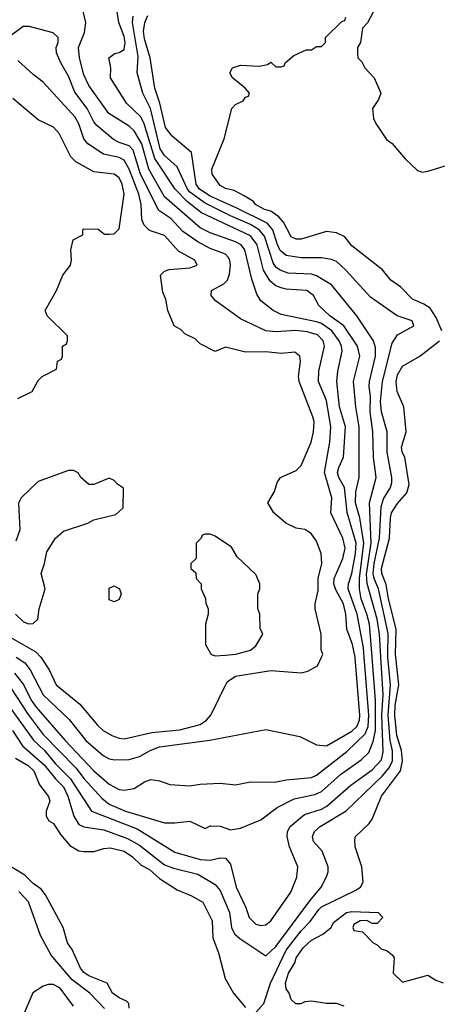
# Model space of a CAD drawing. Header units: inches. Extents: x 1793389 to 1900389, y 320802 to 470796.
# Tile 59 of 256: x 1862877 to 1864528, y 328627 to 332521. Entities that reach past the tile are written whole.
import ezdxf

# ---------------------------------------------------------------- set-up
doc = ezdxf.new("R2010")
doc.units = ezdxf.units.IN
doc.header["$MEASUREMENT"] = 0
doc.layers.add('B8362', color=7, linetype='Continuous')
doc.layers.add('B8363', color=7, linetype='Continuous')

msp = doc.modelspace()

# ---------------------------------------------------------------- linework, layer by layer
at = {"layer": 'B8362', "color": 2}
for points, elevation in [([(1862838.7, 329798.7), (1862931, 329671), (1862974.9, 329630), (1863018.1, 329578.1), (1863078.3, 329518.3), (1863160.5, 329390), (1863341.2, 329321.2), (1863490, 329228.7), (1863590, 329199.6), (1863630, 329196.9), (1863670, 329206.4), (1863690, 329204.9), (1863710, 329181), (1863732.2, 329090), (1863770.4, 329010), (1863784.4, 328970), (1863810, 328943.8), (1863830, 328938), (1863850, 328940.7), (1863870, 328957.3), (1863949.4, 329070), (1863972, 329130), (1863976, 329170), (1863943.6, 329250), (1863934, 329290), (1863935.1, 329310), (1863946.6, 329330), (1864002.7, 329377.3), (1864070, 329398), (1864091.8, 329410), (1864186.7, 329493.3), (1864270, 329554), (1864307, 329593), (1864314.5, 329625.5), (1864309.3, 329770), (1864313.4, 329850), (1864304.6, 330000)], 146), ([(1862839.8, 329879.8), (1862910, 329772.2), (1862970, 329694), (1863100, 329560), (1863130, 329519.5), (1863201.6, 329441.6), (1863230, 329418.7), (1863294.8, 329390), (1863450, 329344.9), (1863490, 329344), (1863550, 329351.3), (1863610, 329322), (1863630, 329332), (1863670, 329331.3), (1863710, 329316), (1863750, 329322.8), (1863830, 329356), (1863895.1, 329404.9), (1863961.5, 329438.6), (1864044.2, 329455.8), (1864070, 329468.5), (1864144.7, 329535.3), (1864226.5, 329593.5), (1864257.3, 329622.8), (1864274.7, 329665.3), (1864283.9, 329710), (1864283.9, 329830), (1864270, 330000)], 150), ([(1862848.8, 329710), (1862888.5, 329648.5), (1862973.3, 329573.3), (1863017.8, 329517.8), (1863050, 329486.4), (1863067.7, 329450), (1863090.3, 329370), (1863110, 329338), (1863130, 329328.2), (1863210, 329316.9), (1863302.4, 329282.4), (1863350, 329256.5), (1863450, 329178.7), (1863485.4, 329165.4), (1863581.7, 329141.7), (1863650, 329100.5), (1863670, 329077.3), (1863706.7, 328990), (1863714.4, 328930), (1863725.7, 328905.7), (1863746.7, 328886.7), (1863850, 328818), (1863890, 328855.5), (1864023.6, 329036.4), (1864069.3, 329090), (1864089.5, 329130.5), (1864096, 329150), (1864096, 329170), (1864072.1, 329232.1), (1864039, 329270), (1864034, 329290), (1864042.7, 329310), (1864065.2, 329330), (1864168.2, 329391.8), (1864310, 329528.7), (1864337.7, 329562.3), (1864350.8, 329590), (1864350.8, 329629.2), (1864341.4, 329670), (1864333.5, 329770), (1864342.6, 329890), (1864332.9, 330000)], 142), ([(1862855.6, 329935.6), (1862891.8, 329891.8), (1862922.7, 329830), (1862942, 329802), (1863057, 329670), (1863170, 329550.4), (1863230, 329497.1), (1863270, 329475.5), (1863290, 329473.4), (1863330, 329480.7), (1863370, 329506), (1863395.3, 329515.3), (1863430, 329511), (1863470, 329496), (1863550, 329490.8), (1863590, 329497.3), (1863670, 329500.7), (1863730, 329494.8), (1863790, 329506), (1863884.5, 329504.5), (1863930, 329514), (1864030, 329523.8), (1864050, 329532.7), (1864170, 329626.4), (1864243.4, 329696.6), (1864254.6, 329725.4), (1864257, 329770), (1864238.7, 330000)], 154), ([(1862862.9, 330000), (1862896.7, 329976.7), (1862917.6, 329950), (1862970.2, 329850.2), (1863072.7, 329752.7), (1863138, 329670), (1863207.3, 329610), (1863230, 329598), (1863252.8, 329592.8), (1863310, 329594.9), (1863350, 329606), (1863392.7, 329630), (1863430, 329644.6), (1863628.3, 329671.7), (1863850, 329713.4), (1863985.1, 329685.1), (1864050, 329653.4), (1864090, 329648.2), (1864190, 329707.4), (1864210, 329724.9), (1864221, 329750), (1864222.3, 329770), (1864203.8, 329996.2), (1864203, 330000)], 158), ([(1862959.9, 329999.9), (1862993, 329950), (1863020.5, 329890), (1863114.1, 329814.1), (1863184.9, 329730), (1863207.3, 329710), (1863241, 329690), (1863270, 329679.3), (1863290, 329677.1), (1863399.1, 329700.9), (1863510, 329712.2), (1863590, 329733.4), (1863616, 329750), (1863632.3, 329770), (1863697.6, 329902.4), (1863730, 329923.8), (1863870, 329946.8), (1863990, 329938), (1864016.4, 329943.6), (1864054.6, 329965.4), (1864070.7, 330000)], 162), ([(1863810, 328594), (1863841.6, 328630), (1863868.5, 328710), (1863930, 328840.4), (1863990, 328917), (1864025.6, 328954.4), (1864059, 329001), (1864070, 329011.6), (1864203.6, 329076.4), (1864224, 329090), (1864235.3, 329110), (1864229.3, 329170), (1864202.7, 329250), (1864201.5, 329278.5), (1864205.2, 329290), (1864258.4, 329341.6), (1864270, 329359.1), (1864307.8, 329450), (1864382.6, 329550), (1864390.9, 329589.1), (1864386.8, 329630), (1864367.7, 329690), (1864359.5, 329770), (1864361.2, 329810), (1864376.1, 329890), (1864364, 330000)], 138), ([(1862860.3, 329600.3), (1862910, 329570.4), (1862932.7, 329550), (1862954.6, 329494.6), (1862991.1, 329448.9), (1862996, 329430), (1862982, 329390), (1862982, 329370), (1862991.6, 329351.6), (1863010, 329342), (1863038, 329298), (1863074.6, 329254.6), (1863110, 329234), (1863130, 329230.6), (1863170, 329230.8), (1863210, 329242.8), (1863234.8, 329245.2), (1863290, 329231.7), (1863323, 329210), (1863356.5, 329176.5), (1863390, 329159.5), (1863430, 329124.4), (1863499.1, 329079.1), (1863555.6, 329055.6), (1863601, 329030), (1863637.3, 328957.3), (1863640.5, 328890), (1863662.4, 328830), (1863688.7, 328728.7), (1863722, 328670), (1863770, 328613.4)], 138), ([(1863309, 328611), (1863308.7, 328630), (1863299.3, 328639.3), (1863270, 328652), (1863243.7, 328670), (1863222, 328710), (1863150, 328739.6), (1863130, 328752.3), (1863117.6, 328770), (1863083.9, 328843.9), (1863066, 328870), (1863049.2, 328930), (1862979.3, 329059.3), (1862961.6, 329081.6), (1862930, 329104.5), (1862896.8, 329136.8), (1862809.7, 329190)], 138), ([(1863212, 328610), (1863154, 328670), (1863083.9, 328723.9), (1863001.5, 328821.4), (1862958.4, 328898.4), (1862912, 329032), (1862873, 329073)], 142), ([(1864159.5, 328619.5), (1864129.5, 328629.5), (1864089.6, 328629.6), (1864030, 328639.3), (1864004, 328636), (1863989, 328629), (1863968.9, 328628.9), (1863950, 328646), (1863942, 328670), (1863930, 328688), (1863927.3, 328710), (1863939.5, 328750), (1863964.5, 328790), (1863970, 328810.8), (1863997, 328850), (1864030, 328880.5), (1864076, 328904), (1864108, 328930), (1864118, 328950), (1864168.7, 328990), (1864190, 328993.4), (1864294, 328990), (1864312, 328970), (1864290, 328946), (1864270, 328946), (1864250, 328958), (1864223.6, 328956.4), (1864198, 328942), (1864194, 328930), (1864198, 328918), (1864232.7, 328912.7), (1864274, 328870), (1864290, 328862), (1864306, 328846), (1864330, 328838), (1864350, 328822), (1864358, 328810), (1864354, 328750), (1864390, 328714), (1864490, 328742), (1864522, 328722), (1864550.9, 328710.9)], 134), ([(1863090, 328619.3), (1863037, 328690), (1863010, 328705.1), (1862990, 328705.1), (1862970, 328698.4), (1862928.5, 328671.5), (1862890, 328582)], 146)]:
    msp.add_lwpolyline(points, dxfattribs=dict(at, elevation=elevation))
at = {"layer": 'B8363', "color": 2}
for points, elevation in [([(1864238.7, 330000), (1864235.9, 330035.9), (1864211.8, 330170), (1864175.1, 330270), (1864176.9, 330290), (1864190.7, 330330), (1864204.8, 330410), (1864207.2, 330450), (1864171.6, 330571.6), (1864161, 330670), (1864138.3, 330710), (1864134, 330730), (1864138.3, 330750), (1864157.4, 330790), (1864165.4, 330910), (1864141, 330990), (1864131.3, 331090), (1864134.7, 331130), (1864151.5, 331210), (1864149.7, 331230), (1864140.5, 331250), (1864111.3, 331290), (1864070, 331318.5), (1864050, 331326.2), (1863910, 331355.1), (1863879, 331370), (1863830, 331409.2), (1863814.5, 331434.5), (1863794.2, 331494.2), (1863767.6, 331610), (1863752, 331630), (1863730, 331642), (1863630, 331677.4), (1863590, 331698), (1863450, 331819.6), (1863387.7, 331930), (1863359.3, 332030), (1863330, 332080.7), (1863310, 332099.6), (1863229.5, 332150), (1863150, 332260.9), (1863130, 332302.7), (1863112.8, 332370), (1863109.6, 332410), (1863133.6, 332470), (1863138.4, 332510), (1863114, 332610)], 154), ([(1864270, 330000), (1864259.4, 330130), (1864249.8, 330170), (1864227, 330230), (1864220.3, 330270), (1864221, 330310), (1864237.3, 330450), (1864222, 330550), (1864204.1, 330610), (1864206.1, 330653.9), (1864218.7, 330710), (1864219.1, 330910), (1864205.6, 330990), (1864196.3, 331090), (1864221.3, 331190), (1864213, 331230), (1864158, 331310), (1864103.6, 331350), (1864059.3, 331390), (1864038, 331430), (1864012.7, 331450), (1863930, 331454.7), (1863910, 331459.7), (1863890, 331468), (1863867, 331487), (1863841, 331530), (1863815.3, 331630), (1863790, 331665.4), (1863596.2, 331756.2), (1863540.6, 331800.6), (1863491.2, 331850), (1863411.3, 331971.3), (1863368.9, 332108.9), (1863356.2, 332136.2), (1863299.5, 332190), (1863236, 332290), (1863237.2, 332330), (1863228.7, 332370), (1863253.2, 332386.8), (1863270, 332390.8), (1863290, 332402.8), (1863294.3, 332430), (1863290, 332454), (1863269.2, 332510), (1863259.3, 332570)], 150), ([(1864274, 332550), (1864251.6, 332508.4), (1864232.7, 332487.3), (1864224.7, 332430), (1864212, 332410), (1864212, 332390), (1864214, 332370), (1864230, 332354), (1864242, 332330), (1864278, 332290), (1864304.7, 332230), (1864295.3, 332204.7), (1864271.3, 332170), (1864276, 332130), (1864284.7, 332110), (1864327.1, 332047.1), (1864350, 332031.3), (1864401, 331970), (1864450, 331924.7), (1864470, 331918), (1864490, 331921), (1864572.9, 331947.1)], 138), ([(1864304.6, 330000), (1864299.3, 330090), (1864289.8, 330150), (1864251.2, 330291.2), (1864248.1, 330328.1), (1864266.9, 330450), (1864259.7, 330610), (1864286.3, 330710), (1864275.4, 330790), (1864273.7, 330890), (1864262.4, 330970), (1864263.5, 331030), (1864259.1, 331070), (1864259.7, 331090), (1864284, 331190), (1864283.5, 331223.5), (1864276.2, 331250), (1864209.7, 331349.7), (1864110, 331472), (1864050, 331507.6), (1864030, 331514.7), (1863938.6, 331518.6), (1863906.6, 331530), (1863890, 331541.6), (1863878.4, 331558.4), (1863844.1, 331664.1), (1863823.5, 331690), (1863790, 331710.8), (1863710, 331744.5), (1863610, 331794.4), (1863550, 331838), (1863540.3, 331850), (1863499, 331939), (1863450, 331983.5), (1863432.1, 332010), (1863394, 332170), (1863363.6, 332230), (1863341.6, 332310), (1863345.4, 332374.6), (1863322.4, 332510), (1863325, 332535)], 146), ([(1864332.9, 330000), (1864332, 330010), (1864333.4, 330093.4), (1864295.9, 330270), (1864278.2, 330310), (1864274.5, 330330), (1864278.4, 330370), (1864299.8, 330470), (1864305.4, 330594.6), (1864314.8, 330625.2), (1864342.4, 330670), (1864348.2, 330690), (1864348.2, 330710), (1864329.7, 330810), (1864329.7, 330890), (1864307.3, 330970), (1864303.1, 331010), (1864310.9, 331090), (1864350, 331241), (1864370, 331274), (1864435.3, 331310), (1864428, 331330), (1864369.6, 331349.6), (1864263.3, 331423.3), (1864166.6, 331530), (1864130, 331563.7), (1864110, 331572), (1864070, 331578.7), (1863990, 331578.9), (1863930, 331588), (1863907.3, 331607.3), (1863894.4, 331634.4), (1863878, 331690), (1863855.3, 331715.3), (1863735.7, 331775.7), (1863630, 331822.4), (1863588, 331850), (1863575.1, 331870), (1863555.9, 331995.9), (1863479.7, 332059.7), (1863453.7, 332093.7), (1863430.8, 332190.8), (1863410.9, 332250), (1863392.3, 332370), (1863370, 332445.2), (1863366.4, 332473.6), (1863371.3, 332510), (1863383.3, 332536.7)], 142), ([(1864545.6, 331290), (1864523.3, 331343.3), (1864499.2, 331379.2), (1864475.2, 331395.2), (1864430, 331415.1), (1864383.3, 331463.3), (1864344, 331490), (1864311.8, 331531.8), (1864190, 331626), (1864162, 331662), (1864130, 331677.2), (1864090, 331682.7), (1863990, 331653.2), (1863970, 331653.2), (1863950, 331661.2), (1863919.4, 331719.4), (1863901, 331741), (1863870, 331762.9), (1863845.2, 331770), (1863809.3, 331790), (1863800.9, 331800.9), (1863764.5, 331824.5), (1863724.5, 331844.5), (1863690, 331853.2), (1863670, 331865.2), (1863638, 331910), (1863636, 331930), (1863685.2, 332050), (1863715.3, 332170), (1863730, 332184.7), (1863760.4, 332199.6), (1863770, 332214), (1863782, 332218), (1863786, 332230), (1863768, 332250), (1863718, 332290), (1863708, 332310), (1863718, 332330), (1863750, 332341), (1863823.1, 332336.9), (1863856.4, 332343.6), (1863870, 332352), (1863890, 332334), (1863910, 332334), (1863922, 332338), (1863926, 332350), (1863960.4, 332379.6), (1864010, 332402), (1864030, 332402), (1864050, 332414), (1864070, 332414), (1864086, 332430), (1864086, 332450), (1864150, 332514), (1864162, 332518), (1864166, 332530)], 138), ([(1864203, 330000), (1864192.3, 330050), (1864169.7, 330109.7), (1864166.6, 330170), (1864157.3, 330210), (1864126.4, 330266.4), (1864119.1, 330290), (1864120.5, 330310), (1864154.7, 330390), (1864164.2, 330430), (1864154.7, 330470), (1864107.3, 330570), (1864111.6, 330630), (1864082, 330730), (1864103, 330850), (1864106.6, 330910), (1864090, 331014), (1864058.7, 331090), (1864059.6, 331130), (1864082.4, 331230), (1864076.9, 331250), (1864054.1, 331274.1), (1864013.5, 331286.5), (1863969, 331291), (1863890, 331286), (1863849.7, 331289.7), (1863750, 331338), (1863649.7, 331409.6), (1863634, 331430), (1863635.3, 331450), (1863683.6, 331476.4), (1863698, 331490), (1863706.3, 331513.7), (1863709.7, 331550), (1863707.8, 331570), (1863701.5, 331581.4), (1863690, 331593.3), (1863630, 331615.8), (1863581.4, 331641.4), (1863522.4, 331682.4), (1863474, 331734), (1863426.6, 331766.6), (1863355.1, 331910), (1863325, 332005), (1863310, 332021.3), (1863270, 332034.7), (1863247.3, 332047.3), (1863181.5, 332101.5), (1863170, 332116), (1863144.2, 332170), (1863094.6, 332234.6), (1863070, 332297.2), (1863039.5, 332350), (1863022.7, 332390), (1863021.2, 332410), (1863029, 332430), (1863028.7, 332450), (1863009.1, 332469.1), (1862913.8, 332493.8), (1862890, 332494), (1862770, 332404.7)], 158), ([(1864070.7, 330000), (1864075.3, 330010), (1864068.7, 330028.7), (1864069, 330090), (1864045.2, 330190), (1864045.2, 330210), (1864057.5, 330262.5), (1864056.9, 330310), (1864071.6, 330370), (1864069.3, 330410), (1864050, 330458), (1864029.1, 330489.1), (1864004.7, 330504.7), (1863970, 330509.2), (1863928.7, 330530), (1863882, 330570), (1863858, 330610), (1863884.7, 330655.3), (1863895.3, 330690), (1863908, 330710), (1863970, 330738), (1863990, 330758), (1864029.3, 330850), (1864038.4, 330890), (1864040.7, 330930), (1864035.6, 330950), (1863981.6, 331090), (1863979.6, 331110), (1863986.6, 331170), (1863984, 331190), (1863965.2, 331205.2), (1863910, 331200.9), (1863850, 331206.6), (1863770, 331205.2), (1863690, 331226), (1863650, 331208), (1863590, 331238), (1863570, 331258), (1863530, 331278), (1863514.6, 331294.6), (1863488, 331310), (1863462, 331370), (1863454.6, 331414.6), (1863443.1, 331443.1), (1863434, 331510), (1863450, 331526), (1863467.2, 331532.8), (1863550, 331538.8), (1863578, 331550), (1863568.7, 331570), (1863504.9, 331604.9), (1863450, 331666.6), (1863390, 331687), (1863368.3, 331708.3), (1863359.6, 331730), (1863357.4, 331790), (1863348.5, 331830), (1863309.8, 331930), (1863290, 331965.1), (1863270, 331975.1), (1863208.3, 331988.3), (1863146.6, 332030), (1863129.8, 332049.7), (1863110, 332109), (1863095.5, 332135.5), (1862970, 332274), (1862930, 332304), (1862870, 332359)], 162), ([(1862870, 331022), (1862926, 331050), (1862950, 331094), (1862966, 331110), (1863022, 331138), (1863026, 331170), (1863042, 331178), (1863046, 331190), (1863046, 331230), (1863062, 331238), (1863066, 331250), (1863066, 331270), (1862986, 331350), (1862978, 331370), (1863022, 331450), (1863048, 331510), (1863078, 331550), (1863082, 331570), (1863079, 331610), (1863088, 331650), (1863126, 331670), (1863126, 331690), (1863130, 331694), (1863187.3, 331692.7), (1863212.7, 331672.7), (1863230, 331672), (1863250, 331674), (1863270, 331694), (1863289.4, 331830), (1863282.4, 331870), (1863270, 331895.1), (1863250, 331909.5), (1863170, 331919.5), (1863098.4, 331958.4), (1863078.4, 331978.4), (1863032.3, 332070), (1863010, 332096), (1862950, 332124), (1862850, 332209)], 166), ([(1864364, 330000), (1864362.9, 330010), (1864366, 330110), (1864334.8, 330230), (1864326.1, 330286.2), (1864308.9, 330330), (1864307.9, 330350), (1864339.1, 330470), (1864342.3, 330550), (1864347.1, 330570), (1864370, 330607.7), (1864407.3, 330650), (1864417.2, 330682.8), (1864399.5, 330790), (1864389.7, 330809.7), (1864386.3, 330830), (1864405.1, 330890), (1864395.1, 330990), (1864369.6, 331050), (1864364.7, 331090), (1864370, 331116), (1864390, 331150.6), (1864459, 331190), (1864537.2, 331250)], 138), ([(1862860.7, 330170), (1862890, 330141), (1862910, 330131.3), (1862930, 330132), (1862948, 330150), (1862953.2, 330190), (1862977.2, 330270), (1862962, 330330), (1862975.3, 330370), (1862984, 330416), (1863018, 330470), (1863050, 330498), (1863146, 330530), (1863170, 330542), (1863256.4, 330563.6), (1863286, 330590), (1863287.3, 330667.3), (1863263.1, 330683.1), (1863250, 330698), (1863230, 330708), (1863170, 330682), (1863150, 330682), (1863118, 330710), (1863108.4, 330728.4), (1863090, 330738), (1863070, 330738), (1862950, 330694), (1862882, 330630), (1862871.6, 330608.4), (1862876.9, 330503.1), (1862862, 330458)], 166), ([(1862782.8, 330110), (1862940.8, 330020.8), (1862959.9, 329999.9)], 162)]:
    msp.add_lwpolyline(points, dxfattribs=dict(at, elevation=elevation))
for points, elevation in [([(1863630, 330486), (1863610, 330486), (1863598, 330482), (1863594, 330470), (1863574, 330450), (1863574, 330390), (1863554, 330370), (1863554, 330350), (1863572.7, 330332.7), (1863574, 330310), (1863594, 330290), (1863594, 330270), (1863611.6, 330231.6), (1863612.7, 330212.7), (1863622, 330190), (1863622, 330170), (1863612, 330130), (1863612, 330050), (1863634, 330010), (1863650, 330004.7), (1863690, 330007.3), (1863731.6, 330011.6), (1863790, 330026.8), (1863810, 330044.7), (1863838, 330090), (1863827.3, 330112.7), (1863826, 330170), (1863818, 330190), (1863818, 330250), (1863826, 330270), (1863826, 330290), (1863810, 330326), (1863736.4, 330396.4), (1863714.6, 330434.6), (1863650, 330478)], 166), ([(1863250, 330218), (1863230, 330226), (1863230, 330272), (1863250, 330282), (1863272, 330270), (1863278, 330250), (1863270, 330228)], 162)]:
    msp.add_lwpolyline(points, close=True, dxfattribs=dict(at, elevation=elevation))

doc.saveas('drawing.dxf')
